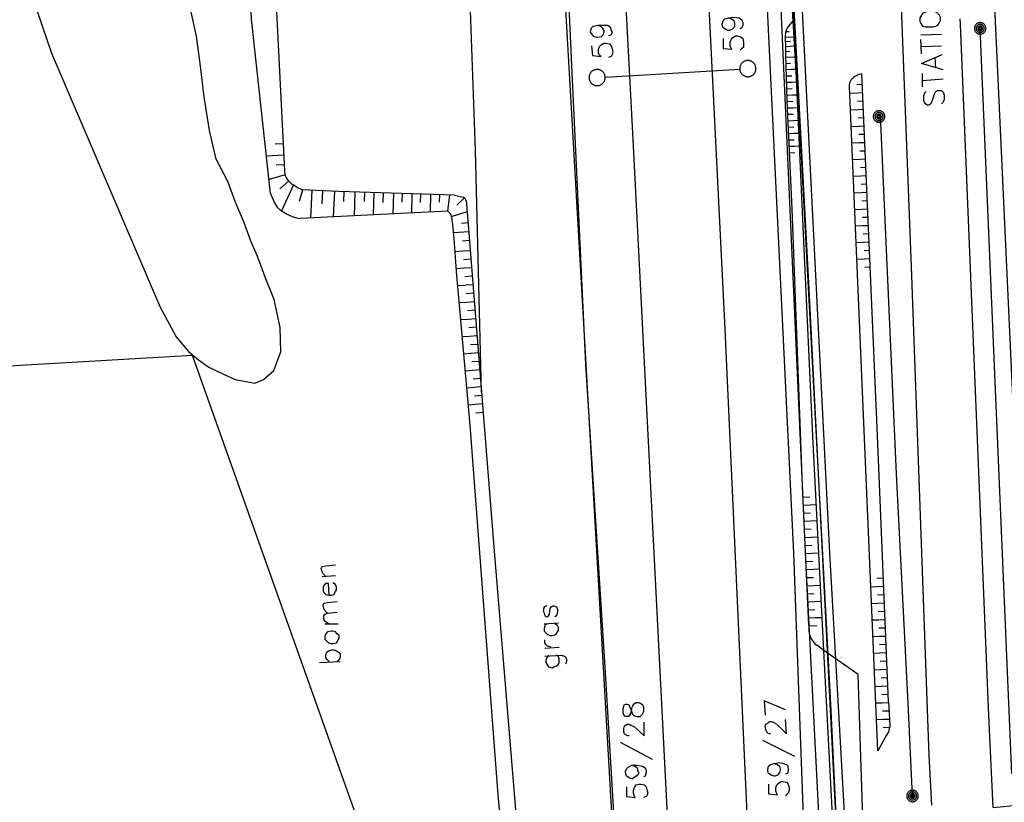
# Model space of a CAD drawing. Header units: millimetres. Extents: x 237058 to 239804, y 565701 to 567407.
# Tile 24 of 64: x 238095 to 238180, y 566205 to 566272. Entities that reach past the tile are written whole.
import ezdxf

# ---------------------------------------------------------------- set-up
doc = ezdxf.new("R2010")
doc.units = ezdxf.units.MM
doc.layers.add('T4675650', color=8, linetype='CONTINUOUS')

msp = doc.modelspace()

# ---------------------------------------------------------------- linework, layer by layer
at = {"layer": 'T4675650'}
for p, q in [((238147.365, 566177.975), (238140.329, 566301.143)), ((238164.727, 566226.1), (238162.186, 566276.863)), ((238161.557, 566272.058), (238161.569, 566272.073)), ((238161.217, 566271.123), (238160.943, 566271.106)), ((238180.465, 566207.036), (238177.729, 566271.411)), ((238161.644, 566270.662), (238160.916, 566270.617)), ((238161.332, 566270.279), (238160.923, 566270.254)), ((238172.594, 566270.841), (238174.372, 566270.918)), ((238172.671, 566269.218), (238172.594, 566270.455)), ((238161.694, 566269.86), (238160.931, 566269.813)), ((238161.293, 566269.409), (238160.941, 566269.387)), ((238172.594, 566269.836), (238174.372, 566269.913)), ((238161.751, 566268.938), (238160.955, 566268.888)), ((238173.908, 566267.981), (238173.831, 566268.908)), ((238145.333, 566267.207), (238156.956, 566267.891)), ((238161.332, 566268.38), (238160.969, 566268.357)), ((238161.433, 566267.85), (238160.985, 566267.833)), ((238161.817, 566267.865), (238161.435, 566267.85)), ((238161.454, 566267.296), (238161.007, 566267.278)), ((238172.748, 566266.357), (238172.748, 566267.517)), ((238172.748, 566266.899), (238174.526, 566267.053)), ((238161.476, 566266.744), (238161.028, 566266.726)), ((238161.495, 566266.19), (238161.05, 566266.173)), ((238161.869, 566266.759), (238161.478, 566266.744)), ((238167.071, 566266.561), (238167.551, 566266.582)), ((238161.52, 566265.637), (238161.071, 566265.62)), ((238161.921, 566265.653), (238161.52, 566265.637)), ((238166.453, 566265.815), (238167.097, 566265.843)), ((238167.1, 566265.844), (238167.582, 566265.865)), ((238167.131, 566265.128), (238167.613, 566265.148)), ((238161.539, 566265.085), (238161.093, 566265.066)), ((238161.562, 566264.531), (238161.114, 566264.514)), ((238161.973, 566264.547), (238161.563, 566264.531)), ((238166.514, 566264.382), (238167.159, 566264.41)), ((238167.162, 566264.411), (238167.644, 566264.432)), ((238161.582, 566263.977), (238161.136, 566263.96)), ((238167.194, 566263.694), (238167.675, 566263.715)), ((238161.604, 566263.425), (238161.157, 566263.408)), ((238161.625, 566262.871), (238161.179, 566262.854)), ((238162.025, 566263.441), (238161.606, 566263.425)), ((238166.576, 566262.948), (238167.223, 566262.976)), ((238167.224, 566262.976), (238167.706, 566262.997)), ((238161.647, 566262.318), (238161.2, 566262.301)), ((238161.669, 566261.765), (238161.222, 566261.748)), ((238162.078, 566262.335), (238161.65, 566262.319)), ((238167.256, 566262.26), (238167.737, 566262.281)), ((238117.515, 566261.449), (238116.823, 566261.414)), ((238161.69, 566261.213), (238161.243, 566261.196)), ((238162.13, 566261.23), (238161.693, 566261.213)), ((238166.637, 566261.514), (238167.285, 566261.542)), ((238167.286, 566261.543), (238167.768, 566261.564)), ((238117.566, 566260.449), (238116.077, 566260.373)), ((238161.71, 566260.659), (238161.265, 566260.641)), ((238166.698, 566260.081), (238167.346, 566260.109)), ((238167.319, 566260.825), (238167.799, 566260.847)), ((238167.347, 566260.11), (238167.83, 566260.131)), ((238117.607, 566259.637), (238116.918, 566259.602)), ((238167.382, 566259.392), (238167.861, 566259.413)), ((238117.683, 566258.749), (238116.299, 566258.356)), ((238166.759, 566258.646), (238167.407, 566258.675)), ((238167.411, 566258.675), (238167.892, 566258.696)), ((238117.977, 566258.217), (238117.228, 566257.541)), ((238118.41, 566257.899), (238117.376, 566255.65)), ((238167.442, 566257.959), (238167.923, 566257.98)), ((238119.193, 566257.478), (238118.898, 566256.46)), ((238119.986, 566257.437), (238119.86, 566255.021)), ((238120.903, 566257.389), (238120.844, 566256.259)), ((238121.946, 566257.335), (238121.831, 566255.119)), ((238122.756, 566257.302), (238122.73, 566256.444)), ((238123.705, 566257.273), (238123.641, 566255.21)), ((238124.529, 566257.248), (238124.504, 566256.451)), ((238125.35, 566257.222), (238125.291, 566255.292)), ((238126.148, 566257.198), (238126.122, 566256.363)), ((238127.035, 566257.17), (238126.98, 566255.376)), ((238127.796, 566257.147), (238127.773, 566256.406)), ((238128.64, 566257.121), (238128.589, 566255.456)), ((238129.372, 566257.098), (238129.349, 566256.359)), ((238130.245, 566257.071), (238130.198, 566255.536)), ((238131.02, 566257.048), (238131, 566256.402)), ((238131.742, 566255.613), (238131.9, 566257.021)), ((238132.512, 566256.13), (238133.169, 566256.775)), ((238166.82, 566257.213), (238167.469, 566257.241)), ((238167.472, 566257.242), (238167.954, 566257.263)), ((238166.881, 566255.779), (238167.532, 566255.807)), ((238167.504, 566256.525), (238167.985, 566256.546)), ((238167.534, 566255.809), (238168.016, 566255.829)), ((238131.742, 566255.613), (238119.013, 566254.979)), ((238132.057, 566255.157), (238133.406, 566255.582)), ((238167.568, 566255.093), (238168.047, 566255.114)), ((238133.489, 566254.604), (238132.912, 566254.555)), ((238166.942, 566254.347), (238167.593, 566254.375)), ((238167.597, 566254.375), (238168.078, 566254.396)), ((238133.552, 566253.85), (238132.233, 566253.739)), ((238167.628, 566253.66), (238168.109, 566253.68)), ((238133.615, 566253.094), (238132.991, 566253.044)), ((238167.004, 566252.913), (238167.655, 566252.941)), ((238167.659, 566252.942), (238168.14, 566252.962)), ((238132.363, 566252.134), (238133.033, 566252.187)), ((238133.036, 566252.188), (238133.682, 566252.239)), ((238167.69, 566252.226), (238168.171, 566252.246)), ((238132.491, 566250.663), (238133.151, 566250.715)), ((238133.096, 566251.453), (238133.741, 566251.505)), ((238133.153, 566250.717), (238133.8, 566250.768)), ((238167.065, 566251.48), (238167.719, 566251.508)), ((238167.721, 566251.508), (238168.202, 566251.529)), ((238167.752, 566250.792), (238168.233, 566250.813)), ((238132.493, 566250.427), (238132.485, 566250.512)), ((238133.214, 566249.982), (238133.858, 566250.034)), ((238132.62, 566249.194), (238133.267, 566249.245)), ((238133.271, 566249.246), (238133.917, 566249.297)), ((238133.329, 566248.511), (238133.975, 566248.562)), ((238132.748, 566247.724), (238133.384, 566247.774)), ((238133.388, 566247.775), (238134.034, 566247.826)), ((238133.447, 566247.04), (238134.093, 566247.091)), ((238132.876, 566246.253), (238133.504, 566246.303)), ((238133.505, 566246.303), (238134.151, 566246.354)), ((238133.564, 566245.568), (238134.21, 566245.62)), ((238133.004, 566244.783), (238133.621, 566244.832)), ((238133.621, 566244.832), (238134.268, 566244.883)), ((238133.682, 566244.095), (238134.327, 566244.149)), ((238053.98, 566239.962), (238109.672, 566243.188)), ((238131.124, 566182.923), (238109.653, 566243.239)), ((238133.132, 566243.312), (238133.737, 566243.36)), ((238133.738, 566243.361), (238134.386, 566243.412)), ((238133.8, 566242.625), (238134.444, 566242.676)), ((238133.261, 566241.841), (238133.853, 566241.889)), ((238133.857, 566241.888), (238134.503, 566241.94)), ((238133.915, 566241.154), (238134.561, 566241.207)), ((238133.389, 566240.371), (238133.97, 566240.417)), ((238133.973, 566240.418), (238134.62, 566240.47)), ((238134.033, 566239.683), (238134.678, 566239.734)), ((238133.517, 566238.9), (238134.088, 566238.945)), ((238134.09, 566238.947), (238134.737, 566238.998)), ((238134.152, 566238.212), (238134.796, 566238.264)), ((238163.005, 566230.927), (238162.428, 566230.901)), ((238163.04, 566230.231), (238162.46, 566230.206)), ((238163.07, 566229.535), (238162.491, 566229.509)), ((238163.569, 566230.256), (238163.042, 566230.233)), ((238163.102, 566228.839), (238162.523, 566228.813)), ((238163.642, 566228.864), (238163.105, 566228.84)), ((238163.133, 566228.142), (238162.554, 566228.115)), ((238163.165, 566227.447), (238162.585, 566227.421)), ((238163.715, 566227.472), (238163.168, 566227.447)), ((238163.194, 566226.75), (238162.617, 566226.724)), ((238163.229, 566226.054), (238162.648, 566226.028)), ((238163.788, 566226.079), (238163.23, 566226.054)), ((238173.882, 566064.719), (238164.727, 566226.1)), ((238163.258, 566225.359), (238162.68, 566225.331)), ((238163.291, 566224.661), (238162.711, 566224.635)), ((238163.86, 566224.687), (238163.292, 566224.662)), ((238120.878, 566224.073), (238122.037, 566224.15)), ((238163.321, 566223.965), (238162.743, 566223.938)), ((238168.795, 566223.92), (238169.367, 566223.945)), ((238163.353, 566223.269), (238162.774, 566223.243)), ((238163.933, 566223.295), (238163.355, 566223.269)), ((238168.272, 566223.179), (238168.822, 566223.202)), ((238168.824, 566223.203), (238169.398, 566223.227)), ((238163.384, 566222.571), (238162.806, 566222.546)), ((238163.416, 566221.876), (238162.837, 566221.85)), ((238164.006, 566221.903), (238163.42, 566221.877)), ((238168.333, 566221.746), (238168.882, 566221.769)), ((238168.857, 566222.487), (238169.428, 566222.512)), ((238168.885, 566221.77), (238169.458, 566221.794)), ((238163.448, 566221.179), (238162.869, 566221.153)), ((238168.916, 566221.054), (238169.488, 566221.078)), ((238163.479, 566220.484), (238162.9, 566220.458)), ((238164.079, 566220.511), (238163.483, 566220.484)), ((238168.394, 566220.313), (238168.943, 566220.336)), ((238168.946, 566220.337), (238169.519, 566220.361)), ((238121.11, 566219.975), (238122.269, 566219.975)), ((238140.049, 566219.975), (238141.286, 566220.053)), ((238162.929, 566219.822), (238163.61, 566219.792)), ((238168.977, 566219.62), (238169.549, 566219.644)), ((238168.455, 566218.879), (238169.005, 566218.902)), ((238169.007, 566218.902), (238169.579, 566218.926)), ((238140.126, 566217.888), (238141.363, 566217.966)), ((238164.228, 566217.682), (238163.602, 566218.124)), ((238169.037, 566218.186), (238169.609, 566218.21)), ((238120.646, 566216.651), (238122.424, 566216.729)), ((238168.516, 566217.445), (238169.066, 566217.468)), ((238169.066, 566217.469), (238169.64, 566217.493)), ((238169.099, 566216.751), (238169.67, 566216.777)), ((238168.577, 566216.012), (238169.126, 566216.035)), ((238169.126, 566216.035), (238169.7, 566216.059)), ((238169.16, 566215.318), (238169.73, 566215.342)), ((238168.638, 566214.578), (238169.185, 566214.601)), ((238169.188, 566214.6), (238169.761, 566214.624)), ((238169.218, 566213.885), (238169.791, 566213.91)), ((238168.7, 566213.144), (238169.245, 566213.167)), ((238169.248, 566213.167), (238169.821, 566213.191)), ((238169.28, 566212.451), (238169.851, 566212.475)), ((238169.805, 566213.254), (238169.806, 566213.228)), ((238169.806, 566213.228), (238169.805, 566213.254)), ((238168.761, 566211.711), (238169.306, 566211.733)), ((238169.308, 566211.734), (238169.882, 566211.758)), ((238169.341, 566211.018), (238169.898, 566211.042)), ((238158.911, 566209.926), (238161.694, 566208.535)), ((238146.62, 566209.771), (238149.403, 566208.303)), ((238171.886, 566204.996), (238171.881, 566205.113))]:
    msp.add_line(p, q, dxfattribs=at)
for points in [[(238150.887, 566200.022), (238147.737, 566261.821), (238144.301, 566327.303), (238141.118, 566388.504), (238138.25, 566444.056), (238135.826, 566489.791), (238132.031, 566560.563), (238128.723, 566619.254), (238128.606, 566621.477)], [(238157.64, 566202.295), (238155.691, 566245.428), (238152.377, 566312.168), (238145.814, 566436.29), (238140.995, 566524.483), (238137.319, 566582.472)], [(238147.911, 566583.159), (238154.37, 566537.171), (238164.335, 566340.343), (238166.261, 566340.476), (238169.446, 566276.643), (238160.366, 566276.342), (238162.631, 566225.548), (238170.903, 566063.994), (238163.188, 566066.598), (238163.426, 566063.23)], [(238173.539, 566204.323), (238173.332, 566208.608), (238171.818, 566250.032), (238170.118, 566294.25), (238168.37, 566331.61), (238166.573, 566367.418), (238165.511, 566389.606), (238164.265, 566413.218), (238163.04, 566435.041), (238161.162, 566480.563), (238160.282, 566505.323), (238158.346, 566548.159), (238156.519, 566560.894), (238155.946, 566564.326), (238153.988, 566573.359)], [(238152.628, 566077.07), (238152.36, 566083.003), (238151.346, 566102.809), (238149.887, 566131.12), (238148.836, 566154.383), (238147.511, 566177.536), (238146.818, 566191.134), (238145.326, 566216.225), (238143.667, 566242.381), (238142.441, 566268.199), (238141.29, 566293.663), (238139.571, 566327.745), (238138.049, 566360.107), (238135.004, 566420.897), (238133.385, 566451.315)], [(238168.007, 566063.917), (238167.287, 566082.485), (238166.302, 566108.254), (238163.501, 566178.261), (238162.93, 566190.789), (238161.633, 566226.083), (238158.193, 566296.93), (238156.218, 566335.353), (238154.105, 566377.589), (238154.074, 566378.208)], [(238116.43, 566257.161), (238114.777, 566272.195), (238114.501, 566279.635), (238114.35, 566292.207), (238114.887, 566309.341), (238115.729, 566299.96), (238115.935, 566294.067), (238116.583, 566279.729), (238117.632, 566259.149)], [(238134.658, 566239.989), (238134.135, 566260.875), (238133.52, 566277.81), (238133.212, 566293.941)], [(238161.557, 566272.058), (238161.214, 566277.572), (238168.469, 566277.96)], [(238094.314, 566277.718), (238095.856, 566274.115), (238097.495, 566269.26), (238106.9, 566247.32), (238108.261, 566244.757), (238109.345, 566243.507), (238109.653, 566243.239)], [(238170.563, 566064.843), (238171.711, 566064.425), (238170.174, 566101.29), (238164.856, 566212.496), (238161.38, 566277.552)], [(238161.443, 566276.378), (238162.883, 566249.43), (238166.265, 566183.036), (238169.227, 566121.086), (238170.968, 566082.254)], [(238095.856, 566274.115), (238097.495, 566269.26), (238106.9, 566247.32), (238108.261, 566244.757), (238109.345, 566243.507), (238110.186, 566242.778), (238111.094, 566242.157), (238112.357, 566241.539), (238113.38, 566241.081), (238115.075, 566240.78), (238115.812, 566241.071), (238116.714, 566241.863), (238117.3, 566243.478), (238117.24, 566245.581), (238116.727, 566247.981), (238115.945, 566249.923), (238115.332, 566251.648), (238114.687, 566253.112), (238114.109, 566254.711), (238113.428, 566256.327), (238112.73, 566258.173), (238111.719, 566260.122), (238111.15, 566262.595), (238110.7, 566265.489), (238110.369, 566268.161), (238110.02, 566270.729), (238109.231, 566274.418)], [(238172.516, 566272.001), (238172.594, 566271.846), (238172.748, 566271.614), (238172.98, 566271.537), (238173.212, 566271.537), (238173.676, 566271.537), (238173.908, 566271.614), (238174.063, 566271.691), (238174.217, 566271.923), (238174.294, 566272.078), (238174.294, 566272.387), (238174.217, 566272.542), (238173.985, 566272.774), (238173.831, 566272.851), (238173.599, 566272.928), (238173.135, 566272.851), (238172.903, 566272.774), (238172.748, 566272.696), (238172.594, 566272.464), (238172.516, 566272.31), (238172.516, 566272.001)], [(238178.841, 566204.124), (238180.927, 566204.322), (238181.113, 566204.348), (238181.251, 566204.38), (238181.354, 566204.415), (238181.43, 566204.447), (238181.487, 566204.477), (238181.571, 566204.528), (238181.654, 566204.591), (238181.712, 566204.646), (238181.754, 566204.697), (238181.784, 566204.744), (238181.806, 566204.787), (238181.835, 566204.865), (238181.849, 566204.925), (238181.861, 566205.016), (238181.862, 566205.108), (238181.764, 566207.596), (238180.976, 566230.22), (238178.978, 566273.266), (238178.978, 566273.297)], [(238155.974, 566272.31), (238156.283, 566272.233), (238156.437, 566272.078), (238156.515, 566271.846), (238156.515, 566271.769), (238156.515, 566271.537), (238156.283, 566271.305), (238156.051, 566271.228), (238155.974, 566271.228), (238155.742, 566271.305), (238155.51, 566271.459), (238155.432, 566271.691), (238155.432, 566271.769), (238155.51, 566272.078), (238155.664, 566272.233), (238155.974, 566272.31), (238156.437, 566272.387), (238156.901, 566272.31), (238157.133, 566272.155), (238157.21, 566271.923), (238157.21, 566271.691), (238157.133, 566271.459), (238156.978, 566271.382)], [(238161.059, 566265.165), (238160.948, 566269.124), (238160.931, 566269.835), (238160.917, 566270.547), (238160.915, 566270.782), (238160.923, 566270.96), (238160.94, 566271.092), (238160.962, 566271.187), (238160.984, 566271.256), (238161.027, 566271.354), (238161.054, 566271.4), (238161.085, 566271.444), (238161.557, 566272.058)], [(238164.228, 566217.682), (238163.29, 566235.577), (238162.503, 566253.009), (238161.865, 566267.109), (238161.557, 566272.058)], [(238178.841, 566204.124), (238178.482, 566212.06), (238177.27, 566241.515), (238176.024, 566271.744), (238175.996, 566272.248)], [(238144.687, 566271.691), (238144.919, 566271.614), (238145.074, 566271.459), (238145.228, 566271.228), (238145.228, 566271.15), (238145.151, 566270.841), (238144.996, 566270.686), (238144.687, 566270.609), (238144.61, 566270.609), (238144.378, 566270.686), (238144.223, 566270.841), (238144.069, 566271.073), (238144.069, 566271.15), (238144.146, 566271.459), (238144.301, 566271.614), (238144.687, 566271.691), (238145.074, 566271.691), (238145.538, 566271.691), (238145.77, 566271.537), (238145.847, 566271.228), (238145.924, 566271.073), (238145.847, 566270.841), (238145.615, 566270.764)], [(238177.375, 566271.765), (238177.346, 566271.732), (238177.319, 566271.698), (238177.296, 566271.661), (238177.276, 566271.622), (238177.259, 566271.582), (238177.246, 566271.54), (238177.237, 566271.498), (238177.231, 566271.455), (238177.229, 566271.411), (238177.231, 566271.367), (238177.237, 566271.324), (238177.246, 566271.282), (238177.259, 566271.24), (238177.276, 566271.2), (238177.296, 566271.161), (238177.319, 566271.124), (238177.346, 566271.09), (238177.375, 566271.057), (238177.408, 566271.028), (238177.442, 566271.001), (238177.479, 566270.978), (238177.518, 566270.958), (238177.558, 566270.941), (238177.6, 566270.928), (238177.642, 566270.919), (238177.685, 566270.913), (238177.729, 566270.911), (238177.773, 566270.913), (238177.816, 566270.919), (238177.858, 566270.928), (238177.9, 566270.941), (238177.94, 566270.958), (238177.979, 566270.978), (238178.016, 566271.001), (238178.05, 566271.028), (238178.083, 566271.057), (238178.112, 566271.09), (238178.139, 566271.124), (238178.162, 566271.161), (238178.182, 566271.2), (238178.199, 566271.24), (238178.212, 566271.282), (238178.221, 566271.324), (238178.227, 566271.367), (238178.229, 566271.411), (238178.227, 566271.455), (238178.221, 566271.498), (238178.212, 566271.54), (238178.199, 566271.582), (238178.182, 566271.622), (238178.162, 566271.661), (238178.139, 566271.698), (238178.112, 566271.732), (238178.083, 566271.765), (238178.05, 566271.794), (238178.016, 566271.821), (238177.979, 566271.844), (238177.94, 566271.864), (238177.9, 566271.881), (238177.858, 566271.894), (238177.816, 566271.903), (238177.773, 566271.909), (238177.729, 566271.911), (238177.685, 566271.909), (238177.642, 566271.903), (238177.6, 566271.894), (238177.558, 566271.881), (238177.518, 566271.864), (238177.479, 566271.844), (238177.442, 566271.821), (238177.408, 566271.794), (238177.375, 566271.765)], [(238177.482, 566271.658), (238177.461, 566271.636), (238177.442, 566271.612), (238177.426, 566271.586), (238177.412, 566271.559), (238177.4, 566271.531), (238177.391, 566271.502), (238177.384, 566271.472), (238177.38, 566271.442), (238177.379, 566271.411), (238177.38, 566271.38), (238177.384, 566271.35), (238177.391, 566271.32), (238177.4, 566271.291), (238177.412, 566271.263), (238177.426, 566271.236), (238177.442, 566271.21), (238177.461, 566271.186), (238177.482, 566271.164), (238177.504, 566271.143), (238177.528, 566271.124), (238177.554, 566271.108), (238177.581, 566271.094), (238177.609, 566271.082), (238177.638, 566271.073), (238177.668, 566271.066), (238177.698, 566271.062), (238177.729, 566271.061), (238177.76, 566271.062), (238177.79, 566271.066), (238177.82, 566271.073), (238177.849, 566271.082), (238177.877, 566271.094), (238177.904, 566271.108), (238177.93, 566271.124), (238177.954, 566271.143), (238177.976, 566271.164), (238177.997, 566271.186), (238178.016, 566271.21), (238178.032, 566271.236), (238178.046, 566271.263), (238178.058, 566271.291), (238178.067, 566271.32), (238178.074, 566271.35), (238178.078, 566271.38), (238178.079, 566271.411), (238178.078, 566271.442), (238178.074, 566271.472), (238178.067, 566271.502), (238178.058, 566271.531), (238178.046, 566271.559), (238178.032, 566271.586), (238178.016, 566271.612), (238177.997, 566271.636), (238177.976, 566271.658), (238177.954, 566271.679), (238177.93, 566271.698), (238177.904, 566271.714), (238177.877, 566271.728), (238177.849, 566271.74), (238177.82, 566271.749), (238177.79, 566271.756), (238177.76, 566271.76), (238177.729, 566271.761), (238177.698, 566271.76), (238177.668, 566271.756), (238177.638, 566271.749), (238177.609, 566271.74), (238177.581, 566271.728), (238177.554, 566271.714), (238177.528, 566271.698), (238177.504, 566271.679), (238177.482, 566271.658)], [(238177.87, 566271.552), (238177.858, 566271.564), (238177.844, 566271.575), (238177.829, 566271.584), (238177.814, 566271.592), (238177.797, 566271.599), (238177.781, 566271.604), (238177.764, 566271.608), (238177.746, 566271.61), (238177.729, 566271.611), (238177.712, 566271.61), (238177.694, 566271.608), (238177.677, 566271.604), (238177.661, 566271.599), (238177.644, 566271.592), (238177.629, 566271.584), (238177.614, 566271.575), (238177.6, 566271.564), (238177.588, 566271.552), (238177.576, 566271.54), (238177.565, 566271.526), (238177.556, 566271.511), (238177.548, 566271.496), (238177.541, 566271.479), (238177.536, 566271.463), (238177.532, 566271.446), (238177.53, 566271.428), (238177.529, 566271.411), (238177.53, 566271.394), (238177.532, 566271.376), (238177.536, 566271.359), (238177.541, 566271.343), (238177.548, 566271.326), (238177.556, 566271.311), (238177.565, 566271.296), (238177.576, 566271.282), (238177.588, 566271.27), (238177.6, 566271.258), (238177.614, 566271.247), (238177.629, 566271.238), (238177.644, 566271.23), (238177.661, 566271.223), (238177.677, 566271.218), (238177.694, 566271.214), (238177.712, 566271.212), (238177.729, 566271.211), (238177.746, 566271.212), (238177.764, 566271.214), (238177.781, 566271.218), (238177.797, 566271.223), (238177.814, 566271.23), (238177.829, 566271.238), (238177.844, 566271.247), (238177.858, 566271.258), (238177.87, 566271.27), (238177.882, 566271.282), (238177.893, 566271.296), (238177.902, 566271.311), (238177.91, 566271.326), (238177.917, 566271.343), (238177.922, 566271.359), (238177.926, 566271.376), (238177.928, 566271.394), (238177.929, 566271.411), (238177.928, 566271.428), (238177.926, 566271.446), (238177.922, 566271.463), (238177.917, 566271.479), (238177.91, 566271.496), (238177.902, 566271.511), (238177.893, 566271.526), (238177.882, 566271.54), (238177.87, 566271.552)], [(238177.8, 566271.482), (238177.793, 566271.488), (238177.786, 566271.493), (238177.779, 566271.498), (238177.771, 566271.502), (238177.763, 566271.505), (238177.755, 566271.508), (238177.746, 566271.509), (238177.738, 566271.511), (238177.729, 566271.511), (238177.72, 566271.511), (238177.712, 566271.509), (238177.703, 566271.508), (238177.695, 566271.505), (238177.687, 566271.502), (238177.679, 566271.498), (238177.672, 566271.493), (238177.665, 566271.488), (238177.658, 566271.482), (238177.652, 566271.475), (238177.647, 566271.468), (238177.642, 566271.461), (238177.638, 566271.453), (238177.635, 566271.445), (238177.632, 566271.437), (238177.631, 566271.428), (238177.629, 566271.42), (238177.629, 566271.411), (238177.629, 566271.402), (238177.631, 566271.394), (238177.632, 566271.385), (238177.635, 566271.377), (238177.638, 566271.369), (238177.642, 566271.361), (238177.647, 566271.354), (238177.652, 566271.347), (238177.658, 566271.34), (238177.665, 566271.334), (238177.672, 566271.329), (238177.679, 566271.324), (238177.687, 566271.32), (238177.695, 566271.317), (238177.703, 566271.314), (238177.712, 566271.313), (238177.72, 566271.311), (238177.729, 566271.311), (238177.738, 566271.311), (238177.746, 566271.313), (238177.755, 566271.314), (238177.763, 566271.317), (238177.771, 566271.32), (238177.779, 566271.324), (238177.786, 566271.329), (238177.793, 566271.334), (238177.8, 566271.34), (238177.806, 566271.347), (238177.811, 566271.354), (238177.816, 566271.361), (238177.82, 566271.369), (238177.823, 566271.377), (238177.826, 566271.385), (238177.827, 566271.394), (238177.829, 566271.402), (238177.829, 566271.411), (238177.829, 566271.42), (238177.827, 566271.428), (238177.826, 566271.437), (238177.823, 566271.445), (238177.82, 566271.453), (238177.816, 566271.461), (238177.811, 566271.468), (238177.806, 566271.475), (238177.8, 566271.482)], [(238155.51, 566270.532), (238155.51, 566269.681), (238156.283, 566269.604), (238156.205, 566269.681), (238156.128, 566269.913), (238156.128, 566270.223), (238156.205, 566270.455), (238156.36, 566270.609), (238156.592, 566270.764), (238156.747, 566270.764), (238157.056, 566270.686), (238157.21, 566270.532), (238157.288, 566270.223), (238157.288, 566269.991), (238157.288, 566269.759), (238157.133, 566269.681), (238156.978, 566269.527)], [(238144.146, 566269.913), (238144.223, 566269.063), (238144.996, 566268.986), (238144.842, 566269.063), (238144.765, 566269.295), (238144.765, 566269.604), (238144.842, 566269.836), (238144.996, 566269.991), (238145.228, 566270.145), (238145.383, 566270.145), (238145.692, 566270.068), (238145.847, 566269.913), (238145.924, 566269.604), (238146.001, 566269.372), (238145.924, 566269.14), (238145.847, 566268.986), (238145.615, 566268.908)], [(238157.16, 566268.428), (238157.119, 566268.383), (238157.082, 566268.335), (238157.049, 566268.283), (238157.021, 566268.229), (238156.997, 566268.172), (238156.979, 566268.114), (238156.966, 566268.055), (238156.958, 566267.994), (238156.955, 566267.933), (238156.958, 566267.872), (238156.966, 566267.811), (238156.979, 566267.752), (238156.997, 566267.694), (238157.021, 566267.637), (238157.049, 566267.583), (238157.082, 566267.531), (238157.119, 566267.483), (238157.16, 566267.438), (238157.205, 566267.397), (238157.253, 566267.36), (238157.305, 566267.327), (238157.359, 566267.299), (238157.416, 566267.275), (238157.474, 566267.257), (238157.533, 566267.244), (238157.594, 566267.236), (238157.655, 566267.233), (238157.716, 566267.236), (238157.777, 566267.244), (238157.836, 566267.257), (238157.894, 566267.275), (238157.951, 566267.299), (238158.005, 566267.327), (238158.057, 566267.36), (238158.105, 566267.397), (238158.15, 566267.438), (238158.191, 566267.483), (238158.228, 566267.531), (238158.261, 566267.583), (238158.289, 566267.637), (238158.313, 566267.694), (238158.331, 566267.752), (238158.344, 566267.811), (238158.352, 566267.872), (238158.355, 566267.933), (238158.352, 566267.994), (238158.344, 566268.055), (238158.331, 566268.114), (238158.313, 566268.172), (238158.289, 566268.229), (238158.261, 566268.283), (238158.228, 566268.335), (238158.191, 566268.383), (238158.15, 566268.428), (238158.105, 566268.469), (238158.057, 566268.506), (238158.005, 566268.539), (238157.951, 566268.567), (238157.894, 566268.591), (238157.836, 566268.609), (238157.777, 566268.622), (238157.716, 566268.63), (238157.655, 566268.633), (238157.594, 566268.63), (238157.533, 566268.622), (238157.474, 566268.609), (238157.416, 566268.591), (238157.359, 566268.567), (238157.305, 566268.539), (238157.253, 566268.506), (238157.205, 566268.469), (238157.16, 566268.428)], [(238174.526, 566267.826), (238172.671, 566268.367), (238174.449, 566269.14)], [(238144.139, 566267.66), (238144.098, 566267.615), (238144.061, 566267.567), (238144.028, 566267.515), (238144, 566267.461), (238143.976, 566267.404), (238143.958, 566267.346), (238143.945, 566267.287), (238143.937, 566267.226), (238143.934, 566267.165), (238143.937, 566267.104), (238143.945, 566267.043), (238143.958, 566266.984), (238143.976, 566266.926), (238144, 566266.869), (238144.028, 566266.815), (238144.061, 566266.763), (238144.098, 566266.715), (238144.139, 566266.67), (238144.184, 566266.629), (238144.232, 566266.592), (238144.284, 566266.559), (238144.338, 566266.531), (238144.395, 566266.507), (238144.453, 566266.489), (238144.512, 566266.476), (238144.573, 566266.468), (238144.634, 566266.465), (238144.695, 566266.468), (238144.756, 566266.476), (238144.815, 566266.489), (238144.873, 566266.507), (238144.93, 566266.531), (238144.984, 566266.559), (238145.036, 566266.592), (238145.084, 566266.629), (238145.129, 566266.67), (238145.17, 566266.715), (238145.207, 566266.763), (238145.24, 566266.815), (238145.268, 566266.869), (238145.292, 566266.926), (238145.31, 566266.984), (238145.323, 566267.043), (238145.331, 566267.104), (238145.334, 566267.165), (238145.331, 566267.226), (238145.323, 566267.287), (238145.31, 566267.346), (238145.292, 566267.404), (238145.268, 566267.461), (238145.24, 566267.515), (238145.207, 566267.567), (238145.17, 566267.615), (238145.129, 566267.66), (238145.084, 566267.701), (238145.036, 566267.738), (238144.984, 566267.771), (238144.93, 566267.799), (238144.873, 566267.823), (238144.815, 566267.841), (238144.756, 566267.854), (238144.695, 566267.862), (238144.634, 566267.865), (238144.573, 566267.862), (238144.512, 566267.854), (238144.453, 566267.841), (238144.395, 566267.823), (238144.338, 566267.799), (238144.284, 566267.771), (238144.232, 566267.738), (238144.184, 566267.701), (238144.139, 566267.66)], [(238166.695, 566267.089), (238166.645, 566267.044), (238166.599, 566266.994), (238166.557, 566266.941), (238166.521, 566266.884), (238166.489, 566266.824), (238166.463, 566266.762), (238166.443, 566266.697), (238166.429, 566266.631), (238166.42, 566266.564), (238166.417, 566266.496), (238166.421, 566266.429), (238166.43, 566266.362)], [(238167.512, 566267.484), (238167.383, 566267.46), (238167.256, 566267.424), (238167.133, 566267.378), (238167.014, 566267.32), (238166.901, 566267.253), (238166.795, 566267.176), (238166.695, 566267.089)], [(238169.805, 566213.254), (238168.864, 566236.247), (238167.512, 566267.484)], [(238169.806, 566213.228), (238169.909, 566211.198), (238169.908, 566211.087), (238169.896, 566210.99), (238169.878, 566210.906), (238169.834, 566210.761), (238169.792, 566210.655), (238169.718, 566210.499), (238169.637, 566210.349), (238168.877, 566208.996), (238166.43, 566266.362)], [(238173.058, 566265.971), (238172.903, 566265.816), (238172.826, 566265.584), (238172.826, 566265.198), (238172.903, 566264.966), (238173.135, 566264.811), (238173.289, 566264.811), (238173.444, 566264.889), (238173.521, 566264.966), (238173.599, 566265.198), (238173.753, 566265.662), (238173.831, 566265.894), (238173.908, 566265.971), (238174.063, 566266.048), (238174.372, 566266.048), (238174.526, 566265.894), (238174.604, 566265.662), (238174.604, 566265.275), (238174.526, 566265.043), (238174.372, 566264.889)], [(238162.929, 566219.822), (238162.383, 566231.9), (238161.481, 566255.825), (238161.059, 566265.165)], [(238169.49, 566263.795), (238169.488, 566263.839), (238169.482, 566263.882), (238169.473, 566263.924), (238169.46, 566263.966), (238169.443, 566264.006), (238169.423, 566264.045), (238169.4, 566264.082), (238169.373, 566264.116), (238169.344, 566264.149), (238169.311, 566264.178), (238169.277, 566264.205), (238169.24, 566264.228), (238169.201, 566264.248), (238169.161, 566264.265), (238169.119, 566264.278), (238169.077, 566264.287), (238169.034, 566264.293), (238168.99, 566264.295), (238168.946, 566264.293), (238168.903, 566264.287), (238168.861, 566264.278), (238168.819, 566264.265), (238168.779, 566264.248), (238168.74, 566264.228), (238168.703, 566264.205), (238168.669, 566264.178), (238168.636, 566264.149), (238168.607, 566264.116), (238168.58, 566264.082), (238168.557, 566264.045), (238168.537, 566264.006), (238168.52, 566263.966), (238168.507, 566263.924), (238168.498, 566263.882), (238168.492, 566263.839), (238168.49, 566263.795), (238168.492, 566263.751), (238168.498, 566263.708), (238168.507, 566263.666), (238168.52, 566263.624), (238168.537, 566263.584), (238168.557, 566263.545), (238168.58, 566263.508), (238168.607, 566263.474), (238168.636, 566263.441), (238168.669, 566263.412), (238168.703, 566263.385), (238168.74, 566263.362), (238168.779, 566263.342), (238168.819, 566263.325), (238168.861, 566263.312), (238168.903, 566263.303), (238168.946, 566263.297), (238168.99, 566263.295), (238169.034, 566263.297), (238169.077, 566263.303), (238169.119, 566263.312), (238169.161, 566263.325), (238169.201, 566263.342), (238169.24, 566263.362), (238169.277, 566263.385), (238169.311, 566263.412), (238169.344, 566263.441), (238169.373, 566263.474), (238169.4, 566263.508), (238169.423, 566263.545), (238169.443, 566263.584), (238169.46, 566263.624), (238169.473, 566263.666), (238169.482, 566263.708), (238169.488, 566263.751), (238169.49, 566263.795)], [(238169.34, 566263.795), (238169.339, 566263.826), (238169.335, 566263.856), (238169.328, 566263.886), (238169.319, 566263.915), (238169.307, 566263.943), (238169.293, 566263.97), (238169.277, 566263.996), (238169.258, 566264.02), (238169.237, 566264.042), (238169.215, 566264.063), (238169.191, 566264.082), (238169.165, 566264.098), (238169.138, 566264.112), (238169.11, 566264.124), (238169.081, 566264.133), (238169.051, 566264.14), (238169.021, 566264.144), (238168.99, 566264.145), (238168.959, 566264.144), (238168.929, 566264.14), (238168.899, 566264.133), (238168.87, 566264.124), (238168.842, 566264.112), (238168.815, 566264.098), (238168.789, 566264.082), (238168.765, 566264.063), (238168.743, 566264.042), (238168.722, 566264.02), (238168.703, 566263.996), (238168.687, 566263.97), (238168.673, 566263.943), (238168.661, 566263.915), (238168.652, 566263.886), (238168.645, 566263.856), (238168.641, 566263.826), (238168.64, 566263.795), (238168.641, 566263.764), (238168.645, 566263.734), (238168.652, 566263.704), (238168.661, 566263.675), (238168.673, 566263.647), (238168.687, 566263.62), (238168.703, 566263.594), (238168.722, 566263.57), (238168.743, 566263.548), (238168.765, 566263.527), (238168.789, 566263.508), (238168.815, 566263.492), (238168.842, 566263.478), (238168.87, 566263.466), (238168.899, 566263.457), (238168.929, 566263.45), (238168.959, 566263.446), (238168.99, 566263.445), (238169.021, 566263.446), (238169.051, 566263.45), (238169.081, 566263.457), (238169.11, 566263.466), (238169.138, 566263.478), (238169.165, 566263.492), (238169.191, 566263.508), (238169.215, 566263.527), (238169.237, 566263.548), (238169.258, 566263.57), (238169.277, 566263.594), (238169.293, 566263.62), (238169.307, 566263.647), (238169.319, 566263.675), (238169.328, 566263.704), (238169.335, 566263.734), (238169.339, 566263.764), (238169.34, 566263.795)], [(238169.19, 566263.795), (238169.189, 566263.812), (238169.187, 566263.83), (238169.183, 566263.847), (238169.178, 566263.863), (238169.171, 566263.88), (238169.163, 566263.895), (238169.154, 566263.91), (238169.143, 566263.924), (238169.131, 566263.936), (238169.119, 566263.948), (238169.105, 566263.959), (238169.09, 566263.968), (238169.075, 566263.976), (238169.058, 566263.983), (238169.042, 566263.988), (238169.025, 566263.992), (238169.007, 566263.994), (238168.99, 566263.995), (238168.973, 566263.994), (238168.955, 566263.992), (238168.938, 566263.988), (238168.922, 566263.983), (238168.905, 566263.976), (238168.89, 566263.968), (238168.875, 566263.959), (238168.861, 566263.948), (238168.849, 566263.936), (238168.837, 566263.924), (238168.826, 566263.91), (238168.817, 566263.895), (238168.809, 566263.88), (238168.802, 566263.863), (238168.797, 566263.847), (238168.793, 566263.83), (238168.791, 566263.812), (238168.79, 566263.795), (238168.791, 566263.778), (238168.793, 566263.76), (238168.797, 566263.743), (238168.802, 566263.727), (238168.809, 566263.71), (238168.817, 566263.695), (238168.826, 566263.68), (238168.837, 566263.666), (238168.849, 566263.654), (238168.861, 566263.642), (238168.875, 566263.631), (238168.89, 566263.622), (238168.905, 566263.614), (238168.922, 566263.607), (238168.938, 566263.602), (238168.955, 566263.598), (238168.973, 566263.596), (238168.99, 566263.595), (238169.007, 566263.596), (238169.025, 566263.598), (238169.042, 566263.602), (238169.058, 566263.607), (238169.075, 566263.614), (238169.09, 566263.622), (238169.105, 566263.631), (238169.119, 566263.642), (238169.131, 566263.654), (238169.143, 566263.666), (238169.154, 566263.68), (238169.163, 566263.695), (238169.171, 566263.71), (238169.178, 566263.727), (238169.183, 566263.743), (238169.187, 566263.76), (238169.189, 566263.778), (238169.19, 566263.795)], [(238169.09, 566263.795), (238169.09, 566263.804), (238169.088, 566263.812), (238169.087, 566263.821), (238169.084, 566263.829), (238169.081, 566263.837), (238169.077, 566263.845), (238169.072, 566263.852), (238169.067, 566263.859), (238169.061, 566263.866), (238169.054, 566263.872), (238169.047, 566263.877), (238169.04, 566263.882), (238169.032, 566263.886), (238169.024, 566263.889), (238169.016, 566263.892), (238169.007, 566263.893), (238168.999, 566263.895), (238168.99, 566263.895), (238168.981, 566263.895), (238168.973, 566263.893), (238168.964, 566263.892), (238168.956, 566263.889), (238168.948, 566263.886), (238168.94, 566263.882), (238168.933, 566263.877), (238168.926, 566263.872), (238168.919, 566263.866), (238168.913, 566263.859), (238168.908, 566263.852), (238168.903, 566263.845), (238168.899, 566263.837), (238168.896, 566263.829), (238168.893, 566263.821), (238168.892, 566263.812), (238168.89, 566263.804), (238168.89, 566263.795), (238168.89, 566263.786), (238168.892, 566263.778), (238168.893, 566263.769), (238168.896, 566263.761), (238168.899, 566263.753), (238168.903, 566263.745), (238168.908, 566263.738), (238168.913, 566263.731), (238168.919, 566263.724), (238168.926, 566263.718), (238168.933, 566263.713), (238168.94, 566263.708), (238168.948, 566263.704), (238168.956, 566263.701), (238168.964, 566263.698), (238168.973, 566263.697), (238168.981, 566263.695), (238168.99, 566263.695), (238168.999, 566263.695), (238169.007, 566263.697), (238169.016, 566263.698), (238169.024, 566263.701), (238169.032, 566263.704), (238169.04, 566263.708), (238169.047, 566263.713), (238169.054, 566263.718), (238169.061, 566263.724), (238169.067, 566263.731), (238169.072, 566263.738), (238169.077, 566263.745), (238169.081, 566263.753), (238169.084, 566263.761), (238169.087, 566263.769), (238169.088, 566263.778), (238169.09, 566263.786), (238169.09, 566263.795)], [(238171.881, 566205.113), (238171.519, 566213.116), (238170.505, 566232.923), (238169.104, 566263.919)], [(238117.632, 566259.149), (238117.634, 566259.033), (238117.646, 566258.918), (238117.668, 566258.805), (238117.699, 566258.694), (238117.74, 566258.586), (238117.791, 566258.481), (238117.85, 566258.382), (238117.917, 566258.288), (238117.992, 566258.2), (238118.075, 566258.119), (238118.164, 566258.046), (238118.259, 566257.98), (238118.36, 566257.923), (238118.465, 566257.875)], [(238118.465, 566257.875), (238118.634, 566257.754), (238118.813, 566257.647), (238119, 566257.555), (238119.193, 566257.478)], [(238116.43, 566257.161), (238116.582, 566256.743), (238116.773, 566256.342), (238117.001, 566255.961)], [(238132.275, 566257.009), (238122.304, 566257.316), (238119.193, 566257.478)], [(238132.275, 566257.009), (238133.049, 566256.84), (238133.089, 566256.827), (238133.124, 566256.81), (238133.153, 566256.789), (238133.202, 566256.739), (238133.237, 566256.685), (238133.263, 566256.633), (238133.3, 566256.532), (238133.32, 566256.451), (238133.341, 566256.33), (238133.353, 566256.216), (238133.592, 566253.378), (238134.658, 566239.989)], [(238117.001, 566255.961), (238117.247, 566255.748), (238117.509, 566255.558), (238117.788, 566255.39), (238118.08, 566255.248), (238118.383, 566255.131), (238118.695, 566255.042), (238119.013, 566254.979)], [(238132.493, 566250.427), (238132.274, 566253.275), (238132.221, 566253.858), (238132.161, 566254.44), (238132.141, 566254.664), (238132.124, 566254.832), (238132.105, 566254.957), (238132.086, 566255.05), (238132.047, 566255.188), (238132.021, 566255.256), (238131.991, 566255.323), (238131.958, 566255.379), (238131.897, 566255.452), (238131.742, 566255.613)], [(238138.965, 566171.689), (238136.057, 566205.57), (238133.672, 566237.133), (238132.494, 566250.408), (238132.493, 566250.427)], [(238134.658, 566239.989), (238135.751, 566226.256), (238138.951, 566187.529)], [(238121.187, 566224.073), (238120.955, 566224.304), (238120.878, 566224.459), (238120.801, 566224.768), (238120.878, 566224.923), (238121.187, 566225), (238122.037, 566225.077)], [(238121.496, 566222.449), (238121.419, 566223.454), (238121.264, 566223.454), (238121.11, 566223.377), (238121.032, 566223.299), (238120.955, 566223.145), (238120.955, 566222.836), (238121.032, 566222.681), (238121.187, 566222.526), (238121.496, 566222.449), (238121.651, 566222.449), (238121.883, 566222.526), (238122.037, 566222.758), (238122.115, 566222.913), (238122.115, 566223.145), (238122.037, 566223.377), (238121.805, 566223.531)], [(238121.342, 566220.903), (238121.11, 566221.135), (238121.032, 566221.29), (238120.955, 566221.599), (238121.032, 566221.753), (238121.342, 566221.831), (238122.192, 566221.908)], [(238121.419, 566219.975), (238121.11, 566220.207), (238121.032, 566220.362), (238121.032, 566220.671), (238121.11, 566220.826), (238121.342, 566220.903), (238122.192, 566220.98)], [(238140.281, 566221.522), (238140.049, 566221.444), (238139.972, 566221.135), (238140.049, 566220.903), (238140.126, 566220.671), (238140.281, 566220.594), (238140.436, 566220.671), (238140.513, 566220.826), (238140.59, 566221.29), (238140.667, 566221.444), (238140.822, 566221.522), (238140.899, 566221.522), (238141.131, 566221.444), (238141.209, 566221.212), (238141.209, 566220.98), (238141.131, 566220.671), (238140.977, 566220.594)], [(238121.11, 566218.661), (238121.264, 566218.507), (238121.419, 566218.352), (238121.651, 566218.275), (238121.805, 566218.275), (238122.115, 566218.352), (238122.269, 566218.584), (238122.347, 566218.739), (238122.347, 566218.97), (238122.192, 566219.125), (238122.037, 566219.28), (238121.805, 566219.357), (238121.651, 566219.357), (238121.342, 566219.28), (238121.187, 566219.125), (238121.11, 566218.893), (238121.11, 566218.661)], [(238140.281, 566219.975), (238140.126, 566219.821), (238140.049, 566219.589), (238140.049, 566219.357), (238140.204, 566219.202), (238140.358, 566219.048), (238140.59, 566218.97), (238140.745, 566218.97), (238141.054, 566219.048), (238141.209, 566219.28), (238141.286, 566219.434), (238141.286, 566219.666), (238141.209, 566219.821), (238140.977, 566219.975)], [(238162.929, 566219.822), (238162.914, 566219.664), (238162.913, 566219.505), (238162.926, 566219.346), (238162.952, 566219.189), (238162.991, 566219.035), (238163.043, 566218.885), (238163.108, 566218.74), (238163.185, 566218.601), (238163.274, 566218.468), (238163.373, 566218.344), (238163.483, 566218.229), (238163.602, 566218.124)], [(238140.667, 566217.966), (238140.358, 566218.043), (238140.204, 566218.197), (238140.126, 566218.352), (238140.126, 566218.584)], [(238121.496, 566216.729), (238121.342, 566216.883), (238121.187, 566217.038), (238121.187, 566217.27), (238121.264, 566217.502), (238121.419, 566217.656), (238121.728, 566217.734), (238121.883, 566217.734), (238122.115, 566217.656), (238122.347, 566217.502), (238122.424, 566217.347), (238122.424, 566217.115), (238122.347, 566216.883), (238122.192, 566216.729)], [(238167.696, 566199.618), (238167.174, 566215.603), (238164.228, 566217.682)], [(238168.888, 566064.039), (238171.758, 566065.339), (238170.284, 566094.007), (238168.881, 566118.446), (238167.126, 566158.907), (238166.236, 566178.385), (238165.892, 566185.915), (238164.228, 566217.682)], [(238140.126, 566217.193), (238141.518, 566217.27), (238141.827, 566217.193), (238141.904, 566217.115), (238141.982, 566216.961), (238141.982, 566216.729), (238141.904, 566216.497)], [(238140.436, 566217.27), (238140.281, 566217.038), (238140.204, 566216.883), (238140.204, 566216.651), (238140.281, 566216.497), (238140.436, 566216.265), (238140.745, 566216.188), (238140.899, 566216.265), (238141.131, 566216.342), (238141.286, 566216.497), (238141.363, 566216.651), (238141.363, 566216.961), (238141.286, 566217.115), (238141.131, 566217.27)], [(238160.921, 566212.554), (238159.066, 566213.327), (238159.143, 566212.091)], [(238146.852, 566212.322), (238146.929, 566212.091), (238147.084, 566212.013), (238147.316, 566212.013), (238147.47, 566212.091), (238147.547, 566212.245), (238147.625, 566212.632), (238147.702, 566212.864), (238147.857, 566213.095), (238148.011, 566213.173), (238148.243, 566213.173), (238148.398, 566213.095), (238148.552, 566213.018), (238148.63, 566212.786), (238148.63, 566212.4), (238148.552, 566212.168), (238148.475, 566212.091), (238148.321, 566211.936), (238148.089, 566211.936), (238147.857, 566212.013), (238147.702, 566212.168), (238147.625, 566212.477), (238147.47, 566212.786), (238147.393, 566212.941), (238147.238, 566213.018), (238147.084, 566213.018), (238146.929, 566212.941), (238146.852, 566212.632), (238146.852, 566212.322)], [(238159.607, 566210.467), (238159.529, 566210.467), (238159.375, 566210.544), (238159.298, 566210.622), (238159.22, 566210.854), (238159.143, 566211.163), (238159.22, 566211.317), (238159.375, 566211.395), (238159.529, 566211.549), (238159.684, 566211.549), (238159.839, 566211.472), (238160.148, 566211.317), (238160.998, 566210.467), (238160.921, 566211.704)], [(238147.393, 566210.313), (238147.316, 566210.313), (238147.084, 566210.39), (238147.006, 566210.467), (238146.929, 566210.622), (238146.929, 566210.931), (238147.006, 566211.163), (238147.084, 566211.24), (238147.238, 566211.317), (238147.393, 566211.317), (238147.547, 566211.24), (238147.857, 566211.086), (238148.707, 566210.313), (238148.707, 566211.472)], [(238147.625, 566207.762), (238147.934, 566207.684), (238148.089, 566207.53), (238148.166, 566207.22), (238148.243, 566207.143), (238148.166, 566206.911), (238147.934, 566206.757), (238147.702, 566206.602), (238147.625, 566206.602), (238147.393, 566206.679), (238147.161, 566206.834), (238147.084, 566207.143), (238147.084, 566207.22), (238147.161, 566207.452), (238147.316, 566207.607), (238147.625, 566207.762), (238148.089, 566207.762), (238148.552, 566207.684), (238148.784, 566207.53), (238148.862, 566207.298), (238148.862, 566207.143), (238148.784, 566206.834), (238148.63, 566206.757)], [(238159.916, 566207.916), (238160.225, 566207.839), (238160.38, 566207.684), (238160.457, 566207.452), (238160.457, 566207.375), (238160.38, 566207.143), (238160.225, 566206.911), (238159.993, 566206.834), (238159.916, 566206.834), (238159.684, 566206.911), (238159.452, 566207.066), (238159.375, 566207.298), (238159.375, 566207.375), (238159.452, 566207.684), (238159.607, 566207.839), (238159.916, 566207.916), (238160.38, 566207.993), (238160.766, 566207.916), (238161.076, 566207.762), (238161.153, 566207.452), (238161.153, 566207.298), (238161.076, 566207.066), (238160.921, 566206.988)], [(238147.161, 566205.906), (238147.161, 566205.056), (238147.934, 566204.979), (238147.857, 566205.056), (238147.779, 566205.365), (238147.779, 566205.597), (238147.857, 566205.829), (238148.011, 566206.061), (238148.243, 566206.138), (238148.398, 566206.138), (238148.707, 566206.061), (238148.862, 566205.906), (238148.939, 566205.674), (238149.016, 566205.365), (238148.939, 566205.133), (238148.862, 566205.056), (238148.63, 566204.979)], [(238159.452, 566206.138), (238159.452, 566205.288), (238160.225, 566205.211), (238160.148, 566205.288), (238160.071, 566205.52), (238160.071, 566205.829), (238160.148, 566206.061), (238160.303, 566206.215), (238160.534, 566206.37), (238160.689, 566206.37), (238160.998, 566206.293), (238161.153, 566206.138), (238161.23, 566205.829), (238161.23, 566205.597), (238161.153, 566205.365), (238161.076, 566205.288), (238160.921, 566205.133)], [(238172.381, 566205.113), (238172.379, 566205.157), (238172.373, 566205.2), (238172.364, 566205.242), (238172.351, 566205.284), (238172.334, 566205.324), (238172.314, 566205.363), (238172.291, 566205.4), (238172.264, 566205.434), (238172.235, 566205.467), (238172.202, 566205.496), (238172.168, 566205.523), (238172.131, 566205.546), (238172.092, 566205.566), (238172.052, 566205.583), (238172.01, 566205.596), (238171.968, 566205.605), (238171.925, 566205.611), (238171.881, 566205.613), (238171.837, 566205.611), (238171.794, 566205.605), (238171.752, 566205.596), (238171.71, 566205.583), (238171.67, 566205.566), (238171.631, 566205.546), (238171.594, 566205.523), (238171.56, 566205.496), (238171.527, 566205.467), (238171.498, 566205.434), (238171.471, 566205.4), (238171.448, 566205.363), (238171.428, 566205.324), (238171.411, 566205.284), (238171.398, 566205.242), (238171.389, 566205.2), (238171.383, 566205.157), (238171.381, 566205.113), (238171.383, 566205.069), (238171.389, 566205.026), (238171.398, 566204.984), (238171.411, 566204.942), (238171.428, 566204.902), (238171.448, 566204.863), (238171.471, 566204.826), (238171.498, 566204.792), (238171.527, 566204.759), (238171.56, 566204.73), (238171.594, 566204.703), (238171.631, 566204.68), (238171.67, 566204.66), (238171.71, 566204.643), (238171.752, 566204.63), (238171.794, 566204.621), (238171.837, 566204.615), (238171.881, 566204.613), (238171.925, 566204.615), (238171.968, 566204.621), (238172.01, 566204.63), (238172.052, 566204.643), (238172.092, 566204.66), (238172.131, 566204.68), (238172.168, 566204.703), (238172.202, 566204.73), (238172.235, 566204.759), (238172.264, 566204.792), (238172.291, 566204.826), (238172.314, 566204.863), (238172.334, 566204.902), (238172.351, 566204.942), (238172.364, 566204.984), (238172.373, 566205.026), (238172.379, 566205.069), (238172.381, 566205.113)], [(238172.231, 566205.113), (238172.23, 566205.144), (238172.226, 566205.174), (238172.219, 566205.204), (238172.21, 566205.233), (238172.198, 566205.261), (238172.184, 566205.288), (238172.168, 566205.314), (238172.149, 566205.338), (238172.128, 566205.36), (238172.106, 566205.381), (238172.082, 566205.4), (238172.056, 566205.416), (238172.029, 566205.43), (238172.001, 566205.442), (238171.972, 566205.451), (238171.942, 566205.458), (238171.912, 566205.462), (238171.881, 566205.463), (238171.85, 566205.462), (238171.82, 566205.458), (238171.79, 566205.451), (238171.761, 566205.442), (238171.733, 566205.43), (238171.706, 566205.416), (238171.68, 566205.4), (238171.656, 566205.381), (238171.634, 566205.36), (238171.613, 566205.338), (238171.594, 566205.314), (238171.578, 566205.288), (238171.564, 566205.261), (238171.552, 566205.233), (238171.543, 566205.204), (238171.536, 566205.174), (238171.532, 566205.144), (238171.531, 566205.113), (238171.532, 566205.082), (238171.536, 566205.052), (238171.543, 566205.022), (238171.552, 566204.993), (238171.564, 566204.965), (238171.578, 566204.938), (238171.594, 566204.912), (238171.613, 566204.888), (238171.634, 566204.866), (238171.656, 566204.845), (238171.68, 566204.826), (238171.706, 566204.81), (238171.733, 566204.796), (238171.761, 566204.784), (238171.79, 566204.775), (238171.82, 566204.768), (238171.85, 566204.764), (238171.881, 566204.763), (238171.912, 566204.764), (238171.942, 566204.768), (238171.972, 566204.775), (238172.001, 566204.784), (238172.029, 566204.796), (238172.056, 566204.81), (238172.082, 566204.826), (238172.106, 566204.845), (238172.128, 566204.866), (238172.149, 566204.888), (238172.168, 566204.912), (238172.184, 566204.938), (238172.198, 566204.965), (238172.21, 566204.993), (238172.219, 566205.022), (238172.226, 566205.052), (238172.23, 566205.082), (238172.231, 566205.113)], [(238172.081, 566205.113), (238172.08, 566205.13), (238172.078, 566205.148), (238172.074, 566205.165), (238172.069, 566205.181), (238172.062, 566205.198), (238172.054, 566205.213), (238172.045, 566205.228), (238172.034, 566205.242), (238172.022, 566205.254), (238172.01, 566205.266), (238171.996, 566205.277), (238171.981, 566205.286), (238171.966, 566205.294), (238171.949, 566205.301), (238171.933, 566205.306), (238171.916, 566205.31), (238171.898, 566205.312), (238171.881, 566205.313), (238171.864, 566205.312), (238171.846, 566205.31), (238171.829, 566205.306), (238171.813, 566205.301), (238171.796, 566205.294), (238171.781, 566205.286), (238171.766, 566205.277), (238171.752, 566205.266), (238171.74, 566205.254), (238171.728, 566205.242), (238171.717, 566205.228), (238171.708, 566205.213), (238171.7, 566205.198), (238171.693, 566205.181), (238171.688, 566205.165), (238171.684, 566205.148), (238171.682, 566205.13), (238171.681, 566205.113), (238171.682, 566205.096), (238171.684, 566205.078), (238171.688, 566205.061), (238171.693, 566205.045), (238171.7, 566205.028), (238171.708, 566205.013), (238171.717, 566204.998), (238171.728, 566204.984), (238171.74, 566204.972), (238171.752, 566204.96), (238171.766, 566204.949), (238171.781, 566204.94), (238171.796, 566204.932), (238171.813, 566204.925), (238171.829, 566204.92), (238171.846, 566204.916), (238171.864, 566204.914), (238171.881, 566204.913), (238171.898, 566204.914), (238171.916, 566204.916), (238171.933, 566204.92), (238171.949, 566204.925), (238171.966, 566204.932), (238171.981, 566204.94), (238171.996, 566204.949), (238172.01, 566204.96), (238172.022, 566204.972), (238172.034, 566204.984), (238172.045, 566204.998), (238172.054, 566205.013), (238172.062, 566205.028), (238172.069, 566205.045), (238172.074, 566205.061), (238172.078, 566205.078), (238172.08, 566205.096), (238172.081, 566205.113)], [(238171.981, 566205.113), (238171.981, 566205.122), (238171.979, 566205.13), (238171.978, 566205.139), (238171.975, 566205.147), (238171.972, 566205.155), (238171.968, 566205.163), (238171.963, 566205.17), (238171.958, 566205.177), (238171.952, 566205.184), (238171.945, 566205.19), (238171.938, 566205.195), (238171.931, 566205.2), (238171.923, 566205.204), (238171.915, 566205.207), (238171.907, 566205.21), (238171.898, 566205.211), (238171.89, 566205.213), (238171.881, 566205.213), (238171.872, 566205.213), (238171.864, 566205.211), (238171.855, 566205.21), (238171.847, 566205.207), (238171.839, 566205.204), (238171.831, 566205.2), (238171.824, 566205.195), (238171.817, 566205.19), (238171.81, 566205.184), (238171.804, 566205.177), (238171.799, 566205.17), (238171.794, 566205.163), (238171.79, 566205.155), (238171.787, 566205.147), (238171.784, 566205.139), (238171.783, 566205.13), (238171.781, 566205.122), (238171.781, 566205.113), (238171.781, 566205.104), (238171.783, 566205.096), (238171.784, 566205.087), (238171.787, 566205.079), (238171.79, 566205.071), (238171.794, 566205.063), (238171.799, 566205.056), (238171.804, 566205.049), (238171.81, 566205.042), (238171.817, 566205.036), (238171.824, 566205.031), (238171.831, 566205.026), (238171.839, 566205.022), (238171.847, 566205.019), (238171.855, 566205.016), (238171.864, 566205.015), (238171.872, 566205.013), (238171.881, 566205.013), (238171.89, 566205.013), (238171.898, 566205.015), (238171.907, 566205.016), (238171.915, 566205.019), (238171.923, 566205.022), (238171.931, 566205.026), (238171.938, 566205.031), (238171.945, 566205.036), (238171.952, 566205.042), (238171.958, 566205.049), (238171.963, 566205.056), (238171.968, 566205.063), (238171.972, 566205.071), (238171.975, 566205.079), (238171.978, 566205.087), (238171.979, 566205.096), (238171.981, 566205.104), (238171.981, 566205.113)]]:
    msp.add_lwpolyline(points, dxfattribs=at)

doc.saveas('drawing.dxf')
